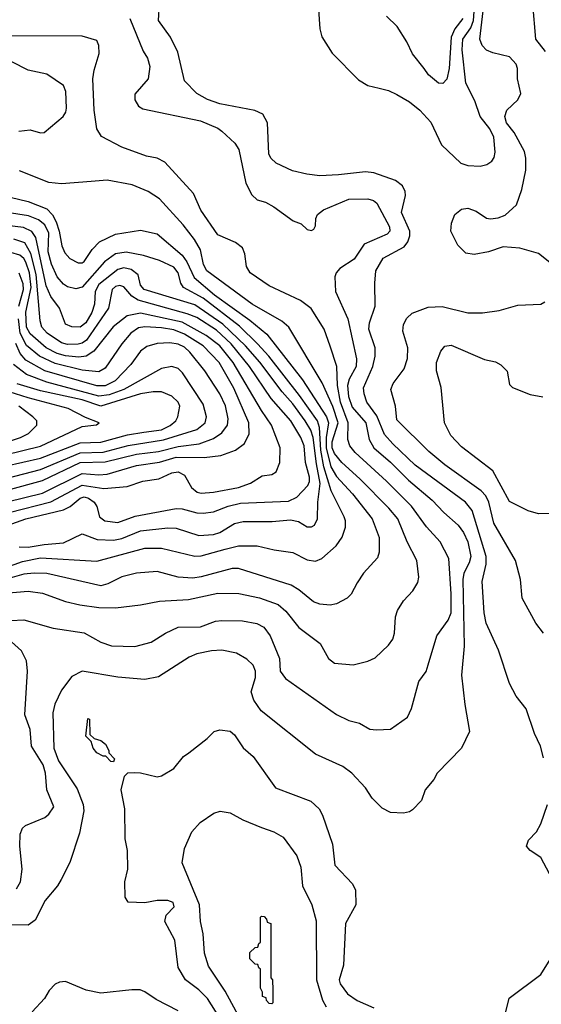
# Model space of a CAD drawing. Extents: x 997026 to 1115308, y 536381 to 619039.
# Tile 202 of 256: x 1040375 to 1042878, y 557927 to 562649. Entities that reach past the tile are written whole.
import ezdxf

# ---------------------------------------------------------------- set-up
doc = ezdxf.new("R2010")
doc.units = 0

msp = doc.modelspace()

# ---------------------------------------------------------------- linework, layer by layer
at = {"layer": '0CON20XD'}
for points in [[(1041800.9, 562815), (1041814.4, 562605), (1041825, 562566.7), (1041875, 562488), (1042000.7, 562360.7), (1042045, 562332.9), (1042100.4, 562320.4), (1042145, 562309.6), (1042185, 562290), (1042245, 562255.4), (1042295.4, 562215), (1042348.1, 562158.1), (1042399, 562049), (1042491.6, 561961.6), (1042525, 561949.5), (1042585, 561947), (1042616, 561954), (1042639.9, 561970.1), (1042651.7, 561988.3), (1042656.5, 562013.5), (1042649.7, 562085), (1042631, 562125), (1042584.8, 562185), (1042559.6, 562259.6), (1042515, 562344.2), (1042497.7, 562505), (1042500.6, 562555), (1042539.6, 562610.4), (1042552.9, 562645), (1042565.9, 562824.1)], [(1042935, 561472), (1042865, 561528), (1042775, 561552.5), (1042695, 561560), (1042625, 561535.8), (1042555, 561523.1), (1042515, 561528.6), (1042477.6, 561567.6), (1042444.4, 561635), (1042447.3, 561672.7), (1042462.2, 561715), (1042495, 561739.6), (1042525, 561744.7), (1042565, 561730.4), (1042615, 561697.5), (1042634.3, 561694.3), (1042671.2, 561698.8), (1042705, 561712), (1042758.7, 561761.3), (1042784.3, 561835), (1042803, 561927), (1042802.9, 561985), (1042796.6, 562016.6), (1042748.2, 562108.2), (1042711.5, 562155), (1042702.7, 562185), (1042711.9, 562215), (1042765.6, 562264.4), (1042780, 562295), (1042763.8, 562365), (1042763.3, 562415), (1042757.5, 562435), (1042725, 562470), (1042645, 562489.4), (1042615, 562503.3), (1042594.3, 562524.3), (1042583.7, 562555), (1042613, 562815)], [(1042888.6, 559108.6), (1042874.5, 559165), (1042845.3, 559225.3), (1042805, 559343.8), (1042758, 559405), (1042725.7, 559465), (1042672.2, 559625), (1042613.8, 559755), (1042604, 559805), (1042594.7, 559955), (1042612.7, 560037.3), (1042613.9, 560075), (1042545.5, 560295.5), (1042514.5, 560334.5), (1042272.7, 560512.7), (1042165.9, 560615), (1042125, 560660.3), (1042089.3, 560749.3), (1042041.2, 560815), (1042027.3, 560855), (1042024.2, 560884.2), (1042069.7, 560985), (1042080.7, 561035), (1042081.1, 561075), (1042049.5, 561165), (1042053.5, 561195), (1042080.9, 561275), (1042079.2, 561385), (1042084.5, 561445), (1042119.4, 561505), (1042220.1, 561559.9), (1042236.9, 561583.1), (1042247.4, 561612.6), (1042247.7, 561635), (1042207.3, 561725), (1042226, 561805), (1042225.4, 561825), (1042212.1, 561852.1), (1042178.5, 561878.5), (1042075, 561914), (1042035, 561918.9), (1041905, 561905.3), (1041815, 561900), (1041752, 561908), (1041684.7, 561924.7), (1041605, 561960.4), (1041580.4, 561985), (1041570.4, 562005), (1041564.7, 562155), (1041541.8, 562195), (1041504, 562214), (1041335.9, 562245.9), (1041276.8, 562266.8), (1041225.6, 562295), (1041165.3, 562355.3), (1041133.4, 562493.4), (1041098.8, 562565), (1041040.3, 562645), (1041045.5, 562724.5)], [(1042836, 562725), (1042850, 562555), (1042895.8, 562495.8)], [(1040904, 562654), (1040968.1, 562498.1), (1040988, 562465), (1041000, 562425), (1040991.2, 562365), (1040927.7, 562292.3), (1040928, 562265), (1040944.4, 562234.4), (1040965, 562222), (1041243.1, 562163.1), (1041325, 562128.6), (1041344.5, 562114.5), (1041407, 562057), (1041426, 562026), (1041460, 561865), (1041488.6, 561808.6), (1041515, 561784.5), (1041555, 561773.1), (1041595, 561751.4), (1041687.5, 561685), (1041725, 561670), (1041755, 561642.5), (1041775, 561637.5), (1041786.4, 561643.6), (1041795, 561660), (1041796.2, 561695), (1041803.8, 561715), (1041833.1, 561736.9), (1041955, 561788.5), (1042045, 561790.4), (1042072.2, 561782.2), (1042088.9, 561768.9), (1042149.7, 561655), (1042151.3, 561635), (1042139, 561621), (1042028.1, 561571.9), (1041979.6, 561500.4), (1041911.4, 561455), (1041894.3, 561435), (1041887.8, 561415), (1041891.1, 561345), (1041949.4, 561215), (1041991.8, 561021.8), (1041989.8, 560985), (1041956.6, 560925), (1041948.3, 560895), (1041952.7, 560842.7), (1041970.5, 560790.5), (1042035.7, 560715), (1042052.6, 560635), (1042075, 560596), (1042155, 560527.1), (1042240.6, 560440.6), (1042354.7, 560345), (1042410, 560285), (1042478.5, 560225), (1042505, 560190.5), (1042525.4, 560145.4), (1042540.2, 560075), (1042532.4, 560045), (1042506.6, 559995), (1042500.6, 559965), (1042507.7, 559645), (1042495.6, 559505), (1042510.6, 559365), (1042534, 559235), (1042495, 559156.2), (1042378, 559035), (1042362, 559005), (1042320, 558955), (1042303.3, 558905), (1042259.5, 558860.5), (1042245, 558850), (1042216.1, 558843.9), (1042155, 558846.7), (1042115, 558868), (1042066, 558915), (1042034.3, 558965), (1041969.2, 559035), (1041925, 559067.5), (1041795, 559126.9), (1041533.1, 559335), (1041497.9, 559385), (1041485.4, 559425), (1041505.9, 559494.1), (1041506.8, 559525), (1041495, 559552.9), (1041465, 559582.9), (1041415, 559610.9), (1041345.3, 559625.3), (1041295, 559622.7), (1041225, 559608.7), (1041187.9, 559592.1), (1041041.7, 559498.3), (1040975.4, 559484.6), (1040845, 559496.2), (1040675, 559524.5), (1040625, 559499.4), (1040575, 559432.9), (1040543.2, 559366.8), (1040534.4, 559325.6), (1040538.6, 559155), (1040560.6, 559095), (1040650.1, 558960.1), (1040678.7, 558885), (1040682, 558855), (1040662.4, 558747.6), (1040615, 558606.7), (1040573.5, 558526.5), (1040555.7, 558495), (1040496.9, 558425), (1040448.7, 558331.3), (1040415, 558306), (1040335, 558308.5)], [(1042501.9, 562655), (1042462.5, 562605), (1042444.8, 562565), (1042435.7, 562415), (1042425, 562364), (1042405, 562342.9), (1042385, 562344.4), (1042336, 562385), (1042315.8, 562415), (1042259.2, 562485), (1042232.1, 562542.1), (1042185.5, 562615.5), (1042135, 562666)], [(1040332.3, 559767.7), (1040395, 559771.4), (1040535, 559731.5), (1040685, 559709.2), (1040765, 559664.4), (1040815, 559646.5), (1040927.1, 559642.9), (1041006, 559664), (1041075, 559707.8), (1041135, 559736.5), (1041242.9, 559737.1), (1041315, 559764.6), (1041345, 559768.5), (1041443.9, 559766.1), (1041513.5, 559753.5), (1041545.8, 559735.8), (1041576.4, 559695), (1041620.8, 559585), (1041624.2, 559525), (1041649.8, 559489.8), (1041895, 559317.1), (1041955, 559287.5), (1042005.6, 559275.6), (1042055, 559246.2), (1042087.3, 559242.7), (1042153.9, 559246.1), (1042236.4, 559303.6), (1042255.6, 559345), (1042290.6, 559475), (1042325, 559524), (1042334.6, 559555.4), (1042377.3, 559695), (1042431.1, 559768.9), (1042445.4, 559804.6), (1042446.1, 559895), (1042434.7, 560065), (1042392.3, 560145), (1042326.3, 560216.3), (1042255, 560316), (1042135, 560436.4), (1041984, 560574), (1041958.6, 560605), (1041949.5, 560635), (1041951.2, 560715), (1041914.9, 560815), (1041900.7, 560895), (1041896.1, 560986.1), (1041865, 561084), (1041836.2, 561165), (1041773.7, 561263.7), (1041722, 561302), (1041572.6, 561372.6), (1041481.4, 561435), (1041462.5, 561465), (1041455.9, 561525.9), (1041443.8, 561555), (1041410.3, 561580.3), (1041325, 561616.9), (1041244.7, 561734.7), (1041208.9, 561815), (1041070.8, 561965), (1041035, 561985.6), (1040983.3, 561995), (1040865, 562038.2), (1040768.2, 562088.2), (1040745.8, 562125.8), (1040731.6, 562215), (1040726.4, 562365), (1040732.6, 562407.4), (1040756.4, 562486.4), (1040754.3, 562524.3), (1040745, 562548.8), (1040675, 562570.6), (1040335, 562571.2)], [(1040370, 562115), (1040425, 562120), (1040475, 562106.2), (1040491.7, 562108.3), (1040583.3, 562185), (1040596.7, 562205), (1040600, 562225), (1040596.7, 562305), (1040585, 562332.5), (1040505, 562387.5), (1040415, 562407.1), (1040336.5, 562446.5)], [(1040245.2, 559894.8), (1040415, 559908.1), (1040485, 559898.4), (1040595, 559858.5), (1040663.6, 559843.6), (1040755, 559829.7), (1040835, 559828), (1040955, 559842.1), (1041045, 559860.7), (1041185, 559869.2), (1041325, 559899.2), (1041426.6, 559896.6), (1041525, 559876.8), (1041615, 559843.7), (1041651.8, 559811.8), (1041715, 559733.8), (1041816.7, 559656.7), (1041857.1, 559585), (1041885, 559562.9), (1041975, 559555.5), (1042045, 559572.2), (1042080.7, 559589.3), (1042145, 559650), (1042165, 559678.8), (1042173.6, 559706.4), (1042177.5, 559785), (1042187.5, 559815), (1042217.2, 559862.8), (1042260.7, 559909.3), (1042285, 559950), (1042290.6, 559975), (1042280.9, 560055), (1042234.8, 560144.8), (1042188.8, 560255), (1042146.4, 560306.4), (1042007.4, 560447.4), (1041921.2, 560525), (1041885, 560568.8), (1041875.1, 560595), (1041874, 560625), (1041903.5, 560715), (1041876.8, 560793.2), (1041827, 560907), (1041667.1, 561175), (1041633.5, 561203.5), (1041490.8, 561285), (1041273.2, 561445), (1041257.2, 561475), (1041243.1, 561545), (1041214.1, 561595), (1041159.3, 561665), (1041045, 561790.5), (1040990.8, 561825), (1040915, 561856.2), (1040795, 561879.6), (1040717.5, 561872.5), (1040575, 561862.5), (1040515, 561867.5), (1040373.4, 561923.4)], [(1040195, 561829.3), (1040415, 561777.8), (1040505, 561741.7), (1040532.7, 561712.7), (1040549.6, 561679.6), (1040564.9, 561635), (1040577.5, 561565), (1040591.4, 561531.4), (1040615, 561503.5), (1040655, 561483.6), (1040675, 561482.7), (1040685, 561490), (1040722.8, 561547.2), (1040757.1, 561582.9), (1040835, 561620.9), (1040955, 561640), (1041035, 561622.1), (1041155, 561519.7), (1041177.6, 561487.6), (1041212.5, 561412.5), (1041310.1, 561330.1), (1041478.6, 561208.6), (1041561.2, 561141.2), (1041731.2, 560921.2), (1041847.5, 560745), (1041856.3, 560715), (1041844.8, 560645), (1041844.8, 560595), (1041867.8, 560505), (1041895, 560458.9), (1041971.7, 560375), (1042066.7, 560255), (1042100.4, 560165), (1042099.5, 560095), (1042091.4, 560068.6), (1042024.3, 559995), (1041995, 559948.8), (1041965, 559893.3), (1041946.7, 559875), (1041895, 559847.5), (1041865, 559840.6), (1041815, 559846.7), (1041785, 559857.8), (1041714.4, 559915), (1041677.3, 559937.3), (1041425, 560017.7), (1041395, 560017.3), (1041245, 559976.7), (1041205, 559971.2), (1041135, 559975.3), (1041035, 560003.4), (1040935, 559995.3), (1040865, 559977.6), (1040797.2, 559942.8), (1040765, 559933.7), (1040505, 559993.1), (1040444.8, 559995.2), (1040395, 559990), (1040305, 559964.6)], [(1040249.4, 560000.6), (1040388.6, 560051.4), (1040475, 560067.6), (1040745, 560051.8), (1040975, 560114.2), (1041055, 560115.3), (1041215.8, 560075.8), (1041245, 560078.1), (1041360.1, 560109.9), (1041425, 560126.4), (1041515, 560125.3), (1041596, 560106), (1041685, 560093.4), (1041755, 560058), (1041795, 560051.5), (1041824.2, 560065.8), (1041894.1, 560125.9), (1041922.7, 560167.3), (1041938.5, 560215), (1041938.9, 560245), (1041932.5, 560265), (1041869.3, 560389.3), (1041833.9, 560503.9), (1041820.3, 560585), (1041813.4, 560693.4), (1041803.8, 560725), (1041717.3, 560847.3), (1041570.9, 561035), (1041515.6, 561095), (1041429.3, 561179.3), (1041255, 561314), (1041160.9, 561365), (1041148.4, 561385), (1041136, 561435), (1041115, 561461.9), (1041045, 561493.5), (1040968.2, 561518.2), (1040885, 561534), (1040835, 561525.7), (1040781.9, 561488.1), (1040675, 561366.6), (1040645, 561357.7), (1040605, 561367.3), (1040585, 561380.4), (1040555.4, 561415.4), (1040526.9, 561476.9), (1040511.7, 561535), (1040514.3, 561625), (1040495.7, 561665.7), (1040465, 561689.5), (1040417.8, 561707.8), (1040314.6, 561724.6)], [(1040371.6, 560121.6), (1040415, 560119.6), (1040493, 560133), (1040585, 560139.8), (1040675, 560183.4), (1040746, 560156), (1040825, 560153.3), (1040865, 560160.2), (1040955, 560197.4), (1041085, 560211.9), (1041125, 560210.9), (1041235, 560174.7), (1041305, 560179.8), (1041335, 560189.2), (1041405, 560232.8), (1041447.3, 560242.7), (1041586.8, 560243.2), (1041675, 560250.8), (1041712.4, 560242.4), (1041755, 560217.5), (1041775, 560216.7), (1041790, 560225), (1041803.6, 560255), (1041805.2, 560335.2), (1041817.1, 560425), (1041798.5, 560518.5), (1041783.7, 560645), (1041771.2, 560681.2), (1041745.2, 560725), (1041686.2, 560806.2), (1041634.1, 560864.1), (1041526.5, 561006.5), (1041458.2, 561085), (1041349, 561189), (1041215, 561281.5), (1040971.5, 561355), (1040954.7, 561375), (1040943.1, 561425), (1040910.2, 561450.2), (1040875, 561458.7), (1040845, 561451.2), (1040755, 561378.3), (1040737.6, 561345), (1040733.1, 561285), (1040721.1, 561245), (1040692.4, 561195), (1040665, 561174.8), (1040625, 561175.4), (1040595, 561189.4), (1040566.5, 561265), (1040525, 561322), (1040502, 561372), (1040452.1, 561605), (1040432.8, 561632.8), (1040392.5, 561652.5), (1040125, 561684.3)], [(1040315, 560223), (1040405, 560255.5), (1040585, 560298), (1040616.3, 560313.7), (1040664.7, 560355), (1040685, 560360.7), (1040705.4, 560355), (1040732.3, 560335), (1040744.6, 560315), (1040757.5, 560265), (1040784, 560245), (1040845, 560237.6), (1040928.2, 560268.2), (1041125, 560304.8), (1041155, 560304), (1041225, 560283.4), (1041255, 560281.7), (1041305, 560289.2), (1041375, 560316.1), (1041435, 560330.6), (1041665, 560339.8), (1041705, 560358.8), (1041757.4, 560415), (1041765.5, 560435), (1041765.2, 560455), (1041746.9, 560525), (1041740.4, 560605), (1041723.9, 560645), (1041675.2, 560725), (1041581.9, 560831.9), (1041478.1, 560985), (1041389, 561095), (1041319.4, 561159.4), (1041225, 561220), (1041178.4, 561238.4), (1040943.2, 561303.2), (1040912.3, 561322.3), (1040875, 561368.4), (1040855, 561374.8), (1040835, 561369.3), (1040818.9, 561355), (1040800.7, 561265), (1040695, 561112.7), (1040675, 561098.3), (1040655, 561093), (1040605, 561091), (1040575, 561099.6), (1040506.3, 561145), (1040481.6, 561175), (1040473.5, 561205), (1040453.3, 561426.7), (1040428.2, 561528.2), (1040399.2, 561579.2), (1040346.5, 561596.5)], [(1040325, 560285.9), (1040523.9, 560336.1), (1040675, 560416.5), (1040779.3, 560400.7), (1040890.1, 560409.9), (1040965, 560435.9), (1041042.3, 560447.7), (1041105, 560475.2), (1041135, 560480.5), (1041165, 560464.6), (1041199.4, 560405), (1041227.2, 560382.8), (1041245, 560378.3), (1041305, 560383.5), (1041425, 560406), (1041483, 560427), (1041538.3, 560461.7), (1041585, 560467.5), (1041605, 560480), (1041622.9, 560525), (1041625.3, 560595), (1041583.1, 560705), (1041534.8, 560775), (1041399.2, 561005), (1041335.1, 561085.1), (1041269.3, 561135), (1041155, 561198), (1040955, 561240.8), (1040890.8, 561229.2), (1040823.8, 561176.2), (1040731, 561059), (1040694.6, 561035.4), (1040659.2, 561030.8), (1040595, 561036.7), (1040555, 561048.3), (1040502.4, 561075), (1040425, 561142), (1040407.6, 561175), (1040404.1, 561245.9), (1040430.1, 561365), (1040421.3, 561435), (1040405, 561485.7), (1040394, 561504), (1040375, 561519.4), (1040245, 561558.6)], [(1040370.7, 561275), (1040392.5, 561355), (1040391.4, 561381.4), (1040372.7, 561432.7)], [(1042887.8, 559707.8), (1042852.2, 559755), (1042785.5, 559875), (1042778.5, 559965), (1042753.8, 560055), (1042649.7, 560235), (1042625.6, 560335), (1042612.3, 560365), (1042589.6, 560389.6), (1042415.4, 560515), (1042338.2, 560578.2), (1042185, 560730), (1042178.6, 560795), (1042156.5, 560875), (1042166.7, 560905), (1042219.1, 560975), (1042235.3, 561024.7), (1042237.8, 561075), (1042213.6, 561155), (1042217.1, 561187.1), (1042232.7, 561217.3), (1042258.9, 561241.1), (1042335, 561269.6), (1042402.7, 561272.7), (1042525, 561242.7), (1042595, 561242.5), (1042675, 561254.4), (1042765, 561279.4), (1042875, 561284.3), (1042895, 561296)], [(1040315, 560336.2), (1040485, 560378.5), (1040675, 560472.6), (1040755, 560466.4), (1040795, 560469.7), (1040935, 560511), (1041045, 560526.9), (1041125, 560551.3), (1041260.2, 560549.8), (1041339.3, 560559.3), (1041410, 560585), (1041453, 560617), (1041476.8, 560663.2), (1041474.8, 560715), (1041401.8, 560881.8), (1041331.5, 561005), (1041254.8, 561085), (1041165, 561141.4), (1041115, 561161.4), (1041055, 561171.9), (1040975, 561176.2), (1040945, 561170.6), (1040907.8, 561145), (1040864.2, 561095), (1040785, 560977.2), (1040755, 560960.9), (1040675, 560968.4), (1040545, 561000.5), (1040470.5, 561035), (1040406.9, 561086.9), (1040377.9, 561145), (1040368.5, 561215)], [(1040315, 560393.1), (1040485, 560439.1), (1040665, 560525.4), (1040785, 560528.6), (1040935, 560565.4), (1041041.1, 560578.9), (1041135, 560602.6), (1041235.4, 560614.6), (1041305, 560641), (1041345, 560667.3), (1041372.5, 560705), (1041374.8, 560735), (1041362.4, 560797.6), (1041335, 560855.4), (1041263.6, 560965), (1041191.7, 561055), (1041165, 561079), (1041135, 561093.4), (1041095, 561099.6), (1041035, 561095.7), (1040985, 561081.6), (1040955, 561060), (1040908, 560995), (1040832.8, 560917.2), (1040785, 560893.4), (1040745, 560892.4), (1040495.7, 560965.7), (1040405, 561015.9), (1040377.9, 561047.9), (1040356.8, 561096.8)], [(1042865, 560280), (1042815, 560293.8), (1042725, 560338.6), (1042644.7, 560484.7), (1042495, 560600.5), (1042444.4, 560655), (1042413.5, 560715), (1042397.1, 560885), (1042374.4, 560965), (1042375.7, 561005), (1042395, 561060), (1042415, 561084), (1042445, 561088.6), (1042605, 561020), (1042658.3, 561008.3), (1042684.1, 560994.1), (1042713.6, 560963.6), (1042725, 560900), (1042740, 560885), (1042825, 560851.2), (1042885, 560840)], [(1040315, 560451), (1040475, 560491.2), (1040665, 560571.2), (1040775, 560574.2), (1040895, 560606.4), (1041065, 560633.4), (1041225, 560684), (1041264.7, 560715), (1041270.6, 560745), (1041254.7, 560805), (1041156.8, 560955), (1041135, 560976.4), (1041105, 560985.5), (1041055, 560976.1), (1040875.3, 560875), (1040805, 560850.2), (1040755, 560843.6), (1040505, 560910.1), (1040406.9, 560946.9), (1040345.1, 560995.1)], [(1040305, 560507.3), (1040475, 560546.2), (1040665, 560619.9), (1040765, 560622.6), (1040891.6, 560658.4), (1040971.1, 560671.1), (1041055, 560682.1), (1041097.5, 560702.5), (1041123.6, 560725), (1041133.5, 560745), (1041143.1, 560795), (1041134.7, 560815), (1041105, 560843.6), (1041055, 560864.8), (1041015, 560864.2), (1040955, 560854.3), (1040765, 560795.7), (1040675, 560825.7), (1040475, 560869.4), (1040363.2, 560903.2)], [(1040305, 560562.8), (1040475, 560603.5), (1040675, 560697.8), (1040744.1, 560705.9), (1040756.7, 560715), (1040691, 560741), (1040607.1, 560785), (1040415.9, 560835.9), (1040323.8, 560865)], [(1039962.7, 560507.3), (1040378.1, 560645), (1040416.5, 560665), (1040457.5, 560705), (1040457.5, 560725), (1040438.5, 560745), (1040371.3, 560795)], [(1043195, 560283.8), (1042865, 560280)], [(1040359, 558481), (1040379.1, 558515), (1040386.3, 558575), (1040375.3, 558685), (1040377.2, 558742.8), (1040388, 558772), (1040402, 558785), (1040495, 558822.5), (1040515, 558838.8), (1040538.8, 558875), (1040505.4, 558955.4), (1040498.4, 559035), (1040487.4, 559075), (1040431.5, 559165), (1040425.6, 559244.4), (1040399.5, 559315), (1040412.9, 559525), (1040407.1, 559575), (1040383, 559623), (1040303.3, 559695)], [(1040825, 559090), (1040811.7, 559091.7), (1040787.5, 559117.5), (1040775, 559117.5), (1040745, 559133.3), (1040727.5, 559155), (1040717.5, 559187.5), (1040693, 559213), (1040701.7, 559298.3), (1040710, 559295), (1040711.7, 559221.7), (1040732.5, 559202.5), (1040765, 559192.5), (1040786.7, 559175), (1040802.5, 559145), (1040802.5, 559132.5), (1040830, 559105), (1040825, 559090)], [(1041360.1, 557820.1), (1041275.3, 557955), (1041235, 557996.1), (1041170.6, 558045), (1041135, 558104.2), (1041118.8, 558235), (1041071.4, 558325), (1041078, 558355), (1041115.4, 558394.6), (1041111.2, 558415), (1041085, 558425.6), (1041034.4, 558425.6), (1040975, 558414.3), (1040895, 558417.5), (1040880.7, 558440.7), (1040880, 558515), (1040893.1, 558575), (1040892.9, 558665), (1040880.9, 558720.9), (1040880, 558865), (1040862, 558955), (1040878.3, 559021.7), (1040893, 559037), (1040925, 559038.8), (1040955, 559038), (1041035, 559018.6), (1041055, 559022.9), (1041115, 559058.8), (1041161.2, 559115), (1041186.9, 559133.1), (1041275, 559201.2), (1041307.5, 559235), (1041335, 559243.3), (1041385, 559236.7), (1041405, 559220), (1041446.8, 559156.8), (1041495, 559116), (1041602, 558965), (1041771.3, 558901.3), (1041812.5, 558865), (1041828.6, 558835), (1041875.6, 558695), (1041887.1, 558595), (1041972.5, 558505), (1041986.9, 558475), (1041987.5, 558405), (1041938.8, 558315), (1041928.4, 558115), (1041907.5, 558045), (1041912.5, 558025), (1041947.9, 557977.9), (1041994.2, 557945), (1042075, 557910.6)], [(1041433.8, 557855), (1041360.5, 557990.5), (1041280.9, 558110.9), (1041262.2, 558172.2), (1041254.7, 558265), (1041241.8, 558325), (1041237.5, 558405), (1041153.8, 558605), (1041166.1, 558673.9), (1041200.8, 558755), (1041240.6, 558799.4), (1041306.4, 558843.6), (1041337, 558853), (1041384.1, 558845.9), (1041445, 558811.9), (1041535, 558775.5), (1041595, 558754.5), (1041639.3, 558729.3), (1041705, 558639.2), (1041723.2, 558585), (1041732.3, 558495), (1041776.4, 558405), (1041797.8, 558327.8), (1041799.2, 558045), (1041827.9, 557947.9), (1041844.8, 557914.8)], [(1042958.7, 558475), (1042875, 558631.9), (1042824, 558665), (1042806.2, 558685), (1042816.2, 558715), (1042855, 558753.8), (1042875, 558792.5), (1042908.2, 558885)], [(1041585, 557930), (1041571.7, 557931.7), (1041560, 557945), (1041558.3, 557958.3), (1041540, 557965), (1041540, 557985), (1041530, 558005), (1041530, 558095), (1041521.7, 558101.7), (1041518.3, 558118.3), (1041505, 558120), (1041480, 558145), (1041480, 558175), (1041505, 558200), (1041518.3, 558201.7), (1041521.7, 558218.3), (1041530, 558225), (1041530, 558345), (1041535, 558350), (1041548.3, 558348.3), (1041560, 558335), (1041561.7, 558321.7), (1041580, 558315), (1041580, 558055), (1041587.5, 558045), (1041590, 557995), (1041590, 557935), (1041585, 557930)], [(1042706, 557885), (1042723.9, 557956.1), (1042875, 558070.5), (1042945, 558181.1)], [(1041135.8, 557895.8), (1041029.9, 557949.9), (1040975, 557987.5), (1040953.2, 557996.8), (1040913.6, 557996.4), (1040765, 557980), (1040694.5, 557994.5), (1040595, 558036), (1040566.1, 558033.9), (1040545, 558023.3), (1040515.9, 557994.1), (1040493.8, 557955), (1040435, 557891.2)]]:
    msp.add_lwpolyline(points, dxfattribs=at)

doc.saveas('drawing.dxf')
